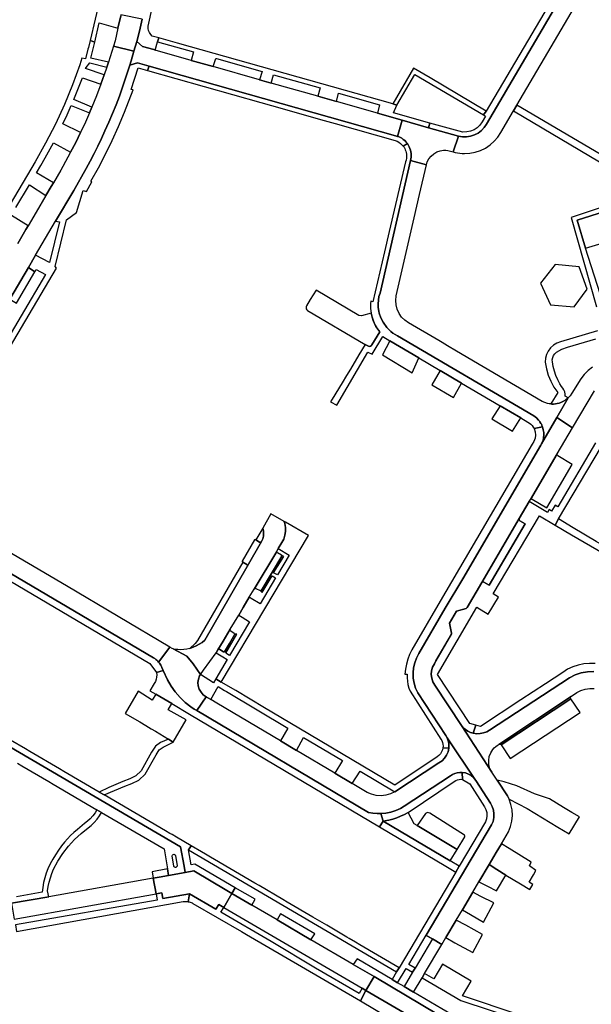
# Model space of a CAD drawing. Header units: metres. Extents: x 127325 to 135234, y 401140 to 409815.
# Tile 77 of 125: x 130156 to 130328, y 407165 to 407460. Entities that reach past the tile are written whole.
import ezdxf

# ---------------------------------------------------------------- set-up
doc = ezdxf.new("R2010")
doc.units = ezdxf.units.M
doc.layers.add('wegvakonderdelen', color=7, linetype='Continuous')

msp = doc.modelspace()

# ---------------------------------------------------------------- linework, layer by layer
at = {"layer": 'wegvakonderdelen'}
for points in [[(130329.78, 407489.98), (130296.21, 407432.95), (130295.46, 407431.83), (130296.05, 407431.48), (130295.02, 407429.74), (130294.36, 407428.81), (130293.53, 407428.01), (130292.57, 407427.39), (130291.51, 407426.96), (130290.39, 407426.73), (130289.25, 407426.72), (130288.12, 407426.93), (130279.33, 407429.41), (130278.95, 407428.01), (130287.87, 407425.48), (130289.09, 407425.26), (130290.33, 407425.24), (130291.56, 407425.44), (130292.73, 407425.83), (130293.82, 407426.41), (130294.8, 407427.17), (130295.64, 407428.08), (130296.32, 407429.12), (130331.42, 407488.85)], [(130331.42, 407488.85), (130296.32, 407429.12), (130295.64, 407428.08), (130294.8, 407427.17), (130293.82, 407426.41), (130292.73, 407425.83), (130291.56, 407425.44), (130290.33, 407425.24), (130289.09, 407425.26), (130287.87, 407425.48), (130286.26, 407420.79), (130286.93, 407420.61), (130287.6, 407420.46), (130288.29, 407420.36), (130288.98, 407420.29), (130289.67, 407420.26), (130291.32, 407420.35), (130292.95, 407420.66), (130294.52, 407421.19), (130296.01, 407421.92), (130297.38, 407422.85), (130298.61, 407423.95), (130299.69, 407425.21), (130300.59, 407426.6), (130304.38, 407433.05), (130305.41, 407434.8), (130334.03, 407483.43)], [(130192.97, 407460.58), (130192.15, 407456.93), (130191.33, 407453.9), (130193.06, 407452.39), (130196.49, 407451.43), (130196.9, 407451.28), (130197.55, 407453.79), (130198.02, 407454.95), (130196, 407455.52), (130195.53, 407455.99), (130195.15, 407456.54), (130194.88, 407457.15), (130194.74, 407457.79), (130194.72, 407458.46), (130197.38, 407470.35)], [(130180.38, 407467.1), (130177.36, 407454.13), (130178.74, 407453.7), (130180.07, 407459.43), (130185.68, 407457.84), (130186.52, 407461.55)], [(130155.08, 407404.04), (130159.11, 407410.85), (130164.09, 407407.67), (130165.66, 407410.34), (130166.32, 407411.45), (130161.28, 407414.52), (130162.53, 407416.67), (130163.87, 407418.96), (130166.32, 407423.47), (130171.5, 407420.63), (130173.02, 407423.57), (130174.49, 407426.55), (130169.16, 407429.14), (130170.45, 407431.91), (130171.69, 407434.7), (130177.15, 407432.45), (130177.91, 407434.22), (130172.46, 407436.47), (130175.04, 407442.98), (130180.58, 407441.05), (130181.59, 407443.87), (130176.01, 407445.73), (130176.12, 407446.07), (130177.29, 407447.5), (130182.39, 407446.22), (130182.87, 407447.67), (130177.61, 407448.88), (130178.74, 407453.7), (130178.74, 407453.7), (130177.36, 407454.13), (130176.89, 407452.1), (130176.65, 407451.55), (130175.96, 407448.66), (130174.87, 407448.92), (130174.27, 407446.91), (130172.08, 407440.88), (130169.63, 407434.94), (130166.93, 407429.1), (130164, 407423.39), (130160.83, 407417.8), (130105.97, 407325.01)], [(130153.29, 407376.63), (130158.84, 407386.09), (130161, 407389.76), (130167, 407400), (130172.42, 407409.22), (130176.13, 407415.8), (130176.13, 407415.8), (130177.35, 407418.02), (130178.52, 407420.26), (130179.66, 407422.52), (130180.75, 407424.8), (130181.81, 407427.09), (130182.99, 407429.65), (130184.11, 407432.24), (130185.16, 407434.84), (130186.16, 407437.48), (130187.1, 407440.13), (130188.41, 407444.1), (130189.24, 407446.75), (130189.66, 407448.09), (130190.48, 407450.95), (130184.35, 407452.47), (130183.88, 407450.87), (130182.87, 407447.67), (130182.39, 407446.22), (130181.59, 407443.87), (130180.58, 407441.05), (130179.28, 407437.62), (130177.91, 407434.22), (130177.15, 407432.45), (130175.96, 407429.68), (130174.49, 407426.55), (130173.02, 407423.57), (130171.5, 407420.63), (130169.2, 407416.41), (130168.54, 407415.28), (130166.32, 407411.45), (130165.66, 407410.34), (130164.09, 407407.67), (130161.16, 407402.68), (130158.75, 407398.58), (130158.08, 407397.44), (130155.66, 407393.32)], [(130143.85, 407346.43), (130167.21, 407385.87), (130166.88, 407386.4), (130170.24, 407400.41), (130173.24, 407402.58), (130173.24, 407402.58), (130175.3, 407409.17), (130176.26, 407408.87), (130177.85, 407411.78), (130177.6, 407411.98), (130179.83, 407416.01), (130181.96, 407420.09), (130183.98, 407424.22), (130185.89, 407428.41), (130187.69, 407432.65), (130190.22, 407439.34), (130189.67, 407439.52), (130191.79, 407446.01), (130194.6, 407445.22), (130195.08, 407446.5), (130191.57, 407447.44), (130189.24, 407446.75), (130188.41, 407444.1), (130187.1, 407440.13), (130186.16, 407437.48), (130185.16, 407434.84), (130184.11, 407432.24), (130182.99, 407429.65), (130181.81, 407427.09), (130180.75, 407424.8), (130179.66, 407422.52), (130178.52, 407420.26), (130177.35, 407418.02), (130176.13, 407415.8), (130172.42, 407409.22), (130167, 407400), (130168.12, 407399.74), (130165.16, 407387.55), (130161, 407389.76), (130158.84, 407386.09), (130160.72, 407384.78), (130161.15, 407385.52), (130163.94, 407383.94), (130149.28, 407359.23)], [(130333.83, 407418.07), (130305.41, 407434.8), (130304.38, 407433.05), (130332.96, 407416.22)], [(130338.27, 407406.62), (130321.75, 407401.11), (130329.32, 407374.3)], [(130155.66, 407393.32), (130158.08, 407397.44), (130158.75, 407398.58), (130153.71, 407401.71)], [(130330.43, 407378.23), (130326.06, 407391.86), (130323.55, 407400.23), (130331.73, 407402.88)], [(130329.67, 407367.11), (130318.52, 407363.74), (130317.42, 407363.34), (130316.41, 407362.74), (130315.54, 407361.96), (130314.84, 407361.02), (130314.33, 407359.97), (130314.03, 407358.84), (130313.95, 407357.67), (130314.3, 407355.71), (130314.85, 407353.8), (130315.61, 407351.97), (130316.57, 407350.22), (130317.7, 407348.59), (130315.65, 407345.15), (130315.89, 407345.13), (130316.45, 407345.13), (130317, 407345.18), (130317.55, 407345.27), (130318.09, 407345.41), (130318.62, 407345.59), (130319.39, 407345.94), (130320.12, 407346.39), (130320.83, 407346.98), (130319.97, 407347.48), (130319.93, 407348.12), (130319.8, 407348.75), (130319.56, 407349.34), (130319.24, 407349.9), (130318.83, 407350.39), (130318.33, 407351.19), (130317.7, 407352.43), (130317.16, 407353.71), (130316.71, 407355.03), (130316.35, 407356.37), (130316.1, 407357.74), (130316.07, 407358.41), (130316.19, 407359.06), (130316.46, 407359.68), (130316.85, 407360.21), (130317.36, 407360.65), (130318.91, 407361.61), (130320.63, 407362.18), (130329.14, 407364.67)], [(130328.16, 407356.18), (130326.83, 407355.18), (130325.64, 407354.02), (130324.6, 407352.73), (130321.96, 407348.36), (130321.44, 407347.63), (130320.83, 407346.98), (130317.41, 407341.05), (130322.16, 407337.97), (130328.71, 407349.07)], [(130329.03, 407333.53), (130317.76, 407314.31), (130316.94, 407314.8), (130315.86, 407313.02), (130315.08, 407313.48), (130314.6, 407312.63), (130309.14, 407315.87), (130306.12, 407310.74), (130306.07, 407310.6), (130306.07, 407310.45), (130306.11, 407310.31), (130306.2, 407310.19), (130306.32, 407310.1), (130307.87, 407309.19), (130297.08, 407290.83), (130295.55, 407291.69), (130295.41, 407291.75), (130295.26, 407291.77), (130295.11, 407291.74), (130294.98, 407291.66), (130294.88, 407291.55), (130290.47, 407284.05), (130290.42, 407283.98), (130290.34, 407283.91), (130290.27, 407283.86), (130290.17, 407283.83), (130287.29, 407283.01), (130285.16, 407279.35), (130285.83, 407276.44), (130285.84, 407276.34), (130285.83, 407276.24), (130285.81, 407276.16), (130281.09, 407268.12), (130280.66, 407267.24), (130280.15, 407266.23), (130279.84, 407265.14), (130279.75, 407264.01), (130279.88, 407262.88), (130280.22, 407261.8), (130280.77, 407260.81), (130288.76, 407248.67), (130289.34, 407248.02), (130290, 407247.45), (130290.73, 407246.98), (130291.52, 407246.62), (130292.36, 407246.37), (130293.14, 407248.77), (130291.33, 407249.25), (130281.6, 407264), (130293.4, 407284.17), (130296.85, 407282.08), (130299.88, 407287.22), (130298.28, 407288.16), (130312.19, 407311.61), (130316.93, 407308.81), (130316.93, 407308.81), (130317.93, 407310.67), (130330.79, 407332.39)], [(130155.51, 407237.41), (130156.89, 407236.6), (130164.93, 407231.9), (130166.26, 407231.12), (130179.4, 407223.44), (130180.8, 407222.63), (130199.56, 407211.66), (130200.58, 407205.65), (130200.91, 407203.73), (130205.9, 407204.6), (130205.56, 407206.54), (130204.5, 407212.31), (130104.83, 407270.57)], [(130104.83, 407270.57), (130204.5, 407212.31), (130205.56, 407206.54), (130205.9, 407204.6), (130208.5, 407205.05), (130218.42, 407199.23), (130219.92, 407198.3), (130220.92, 407200.04), (130208.78, 407207.11), (130207.64, 407206.91), (130206.87, 407211.43), (130207.68, 407212.61), (130203.32, 407215.16), (130203.32, 407215.16), (130201.97, 407215.95), (130201.29, 407216.34), (130199.96, 407217.12), (130181.58, 407227.85), (130180.03, 407228.73), (130169.5, 407234.89), (130168.2, 407235.65), (130159.26, 407240.89), (130157.94, 407241.66), (130153.47, 407244.28)], [(130328.96, 407267.28), (130327.24, 407267.33), (130325.53, 407267.18), (130323.85, 407266.83), (130322.22, 407266.28), (130320.67, 407265.55), (130319.21, 407264.64), (130313.97, 407261.2), (130306.59, 407256.36), (130294.47, 407248.41), (130293.14, 407248.77), (130292.36, 407246.37), (130293.37, 407246.23), (130294.4, 407246.26), (130295.41, 407246.45), (130296.37, 407246.8), (130297.26, 407247.31), (130321.21, 407263.04), (130322.91, 407263.9), (130324.72, 407264.5), (130326.6, 407264.83), (130328.5, 407264.9)], [(130328.5, 407264.9), (130326.6, 407264.83), (130324.72, 407264.5), (130322.91, 407263.9), (130321.21, 407263.04), (130297.26, 407247.31), (130296.37, 407246.8), (130295.41, 407246.45), (130294.4, 407246.26), (130293.37, 407246.23), (130292.36, 407246.37), (130291.52, 407246.62), (130290.73, 407246.98), (130290, 407247.45), (130289.34, 407248.02), (130288.76, 407248.67), (130297.9, 407234.74), (130297.35, 407235.82), (130297.03, 407236.99), (130296.97, 407238.2), (130297.16, 407239.4), (130297.6, 407240.53), (130297.89, 407241.04), (130298.24, 407241.51), (130298.63, 407241.95), (130299.07, 407242.35), (130299.54, 407242.7), (130300.45, 407243.3), (130321.83, 407257.48), (130323.46, 407258.56), (130324.67, 407259.16), (130325.95, 407259.57), (130327.28, 407259.8), (130328.63, 407259.83)], [(130153.73, 407195.36), (130164.94, 407197.33), (130164.57, 407199.08), (130164.78, 407200.42), (130165.07, 407201.74), (130165.43, 407203.04), (130165.87, 407204.32), (130166.39, 407205.58), (130167.66, 407208.01), (130169.14, 407210.31), (130170.81, 407212.48), (130172.68, 407214.49), (130174.71, 407216.33), (130174.71, 407216.33), (130176.74, 407217.96), (130177.71, 407218.74), (130178.61, 407219.61), (130179.42, 407220.55), (130180.16, 407221.56), (130180.8, 407222.63), (130179.4, 407223.44), (130178.82, 407222.47), (130178.14, 407221.56), (130177.38, 407220.72), (130176.55, 407219.95), (130175.65, 407219.26), (130173.52, 407217.5), (130172.47, 407216.61), (130171.46, 407215.68), (130170.51, 407214.69), (130169.61, 407213.65), (130168.77, 407212.57), (130167.85, 407211.27), (130166.98, 407209.93), (130166.16, 407208.56), (130165.4, 407207.16), (130164.7, 407205.73), (130164.17, 407204.37), (130163.73, 407202.98), (130163.38, 407201.57), (130163.12, 407200.13), (130162.94, 407198.68), (130155.24, 407197.32)], [(130279.55, 407157.86), (130260.12, 407169.18), (130258.5, 407166.06), (130266.43, 407161.44)]]:
    msp.add_lwpolyline(points, dxfattribs=at)
for points in [[(130192.97, 407460.58), (130186.6, 407461.91), (130186.52, 407461.55), (130185.68, 407457.84), (130184.82, 407454.09), (130184.35, 407452.47), (130190.48, 407450.95), (130191.33, 407453.9), (130192.15, 407456.93), (130192.97, 407460.58)], [(130203.6, 407453.37), (130198.02, 407454.95), (130197.55, 407453.79), (130208.33, 407450.73), (130207.7, 407448.22), (130214.29, 407446.35), (130215.08, 407448.81), (130215.25, 407448.77), (130229, 407444.86), (130228.15, 407442.41), (130231.66, 407441.42), (130232.42, 407443.89), (130246.37, 407439.93), (130245.67, 407437.45), (130251.28, 407435.86), (130251.9, 407438.36), (130264.24, 407434.86), (130263.58, 407432.37), (130270.99, 407430.27), (130278.95, 407428.01), (130279.33, 407429.41), (130268.42, 407432.5), (130269.41, 407434.75), (130268.16, 407435.14), (130203.6, 407453.37)], [(130196.9, 407451.28), (130196.49, 407451.43), (130193.06, 407452.39), (130191.33, 407453.9), (130190.48, 407450.95), (130189.66, 407448.09), (130189.24, 407446.75), (130191.57, 407447.44), (130195.08, 407446.5), (130269.05, 407425.61), (130269.65, 407425.42), (130270.99, 407430.27), (130263.58, 407432.37), (130251.28, 407435.86), (130245.67, 407437.45), (130231.66, 407441.42), (130228.15, 407442.41), (130214.29, 407446.35), (130207.7, 407448.22), (130196.9, 407451.28)], [(130195.08, 407446.5), (130194.6, 407445.22), (130228.57, 407435.6), (130231.75, 407434.7), (130247.62, 407430.21), (130250.91, 407429.28), (130268.94, 407424.17), (130269.5, 407423.95), (130270.02, 407423.67), (130270.51, 407423.32), (130270.95, 407422.92), (130271.34, 407422.46), (130272.58, 407423.23), (130272.21, 407423.7), (130271.8, 407424.13), (130271.35, 407424.52), (130270.86, 407424.85), (130270.34, 407425.15), (130269.82, 407425.37), (130269.65, 407425.42), (130269.05, 407425.61), (130195.08, 407446.5)], [(130279.38, 407442.98), (130274.44, 407445.87), (130268.16, 407435.14), (130269.41, 407434.75), (130274.85, 407444.01), (130295.46, 407431.83), (130296.21, 407432.95), (130279.38, 407442.98)], [(130287.87, 407425.48), (130278.95, 407428.01), (130270.99, 407430.27), (130269.65, 407425.42), (130269.82, 407425.37), (130270.34, 407425.15), (130270.86, 407424.85), (130271.35, 407424.52), (130271.8, 407424.13), (130272.21, 407423.7), (130272.58, 407423.23), (130273.13, 407422.31), (130273.5, 407421.31), (130273.69, 407420.25), (130273.69, 407419.18), (130273.51, 407418.13), (130278.29, 407416.86), (130278.5, 407417.75), (130279, 407418.68), (130279.67, 407419.51), (130280.47, 407420.19), (130281.38, 407420.73), (130282.38, 407421.09), (130283.42, 407421.26), (130284.07, 407421.27), (130284.73, 407421.2), (130286.26, 407420.79), (130287.87, 407425.48)], [(130264.1, 407372.43), (130263.98, 407372.95), (130263.82, 407374.05), (130263.78, 407375.15), (130263.85, 407376.25), (130264.04, 407377.34), (130264.35, 407378.4), (130273.51, 407418.13), (130273.69, 407419.18), (130273.69, 407420.25), (130273.5, 407421.31), (130273.13, 407422.31), (130272.58, 407423.23), (130271.34, 407422.46), (130271.57, 407422.13), (130271.77, 407421.77), (130271.95, 407421.4), (130272.09, 407421.01), (130272.2, 407420.62), (130272.29, 407420.04), (130272.32, 407419.45), (130272.28, 407418.86), (130272.16, 407418.29), (130271.98, 407417.73), (130267.14, 407396.88), (130265.73, 407390.8), (130262.24, 407375.74), (130261.55, 407376.02), (130261.49, 407375.29), (130261.47, 407374.56), (130261.49, 407373.83), (130261.56, 407373.1), (130261.67, 407372.38), (130261.96, 407371.16), (130262.37, 407369.97), (130262.9, 407368.83), (130263.54, 407367.75), (130264.29, 407366.74), (130261.94, 407362.87), (130261.75, 407362.65), (130261.5, 407362.5), (130261.22, 407362.43), (130260.93, 407362.44), (130260.66, 407362.55), (130259.85, 407363.03), (130258, 407359.87), (130255.45, 407355.57), (130254.31, 407353.68), (130253.03, 407351.53), (130249.96, 407346.56), (130249.51, 407345.78), (130251.37, 407344.82), (130260.67, 407360.69), (130262, 407360.09), (130265.15, 407365.34), (130267.3, 407364.09), (130275.97, 407358.98), (130282.41, 407355.19), (130288.81, 407351.42), (130300.37, 407344.62), (130306.61, 407340.94), (130308.75, 407339.68), (130309.21, 407339.39), (130309.62, 407339.05), (130310, 407338.66), (130310.32, 407338.23), (130310.58, 407337.76), (130313.12, 407338.25), (130313.05, 407338.46), (130312.96, 407338.67), (130312.87, 407338.88), (130312.77, 407339.08), (130312.66, 407339.28), (130312.32, 407339.82), (130312.29, 407339.86), (130311.93, 407340.32), (130311.29, 407340.98), (130310.56, 407341.55), (130269.65, 407365.6), (130268.93, 407365.99), (130268.24, 407366.43), (130267.59, 407366.92), (130266.99, 407367.46), (130266.42, 407368.05), (130265.25, 407369.64), (130264.57, 407370.99), (130264.1, 407372.43)], [(130287.32, 407361.01), (130284.6, 407362.61), (130283, 407363.55), (130281.96, 407364.16), (130272.9, 407369.49), (130271.79, 407370.26), (130270.83, 407371.22), (130270.06, 407372.33), (130269.5, 407373.56), (130269.16, 407374.87), (130269.07, 407376.22), (130269.22, 407377.57), (130274.63, 407400.99), (130276.24, 407407.97), (130278.29, 407416.86), (130273.51, 407418.13), (130264.35, 407378.4), (130264.04, 407377.34), (130263.85, 407376.25), (130263.78, 407375.15), (130263.82, 407374.05), (130263.98, 407372.95), (130264.1, 407372.43), (130264.57, 407370.99), (130265.25, 407369.64), (130266.42, 407368.05), (130266.99, 407367.46), (130267.59, 407366.92), (130268.24, 407366.43), (130268.93, 407365.99), (130269.65, 407365.6), (130310.56, 407341.55), (130311.29, 407340.98), (130311.93, 407340.32), (130312.29, 407339.86), (130312.32, 407339.82), (130312.66, 407339.28), (130312.77, 407339.08), (130312.87, 407338.88), (130312.96, 407338.67), (130313.05, 407338.46), (130313.12, 407338.25), (130313.26, 407337.84), (130313.36, 407337.42), (130313.44, 407336.99), (130313.49, 407336.56), (130313.51, 407336.12), (130313.5, 407335.67), (130313.46, 407335.21), (130313.39, 407334.76), (130313.28, 407334.32), (130313.15, 407333.88), (130312.92, 407333.3), (130312.85, 407333.15), (130317.41, 407341.05), (130320.83, 407346.98), (130320.12, 407346.39), (130319.39, 407345.94), (130318.62, 407345.59), (130318.09, 407345.41), (130317.55, 407345.27), (130317, 407345.18), (130316.45, 407345.13), (130315.89, 407345.13), (130315.65, 407345.15), (130315.12, 407345.21), (130314.6, 407345.31), (130313.78, 407345.56), (130313, 407345.91), (130287.32, 407361.01)], [(130331.73, 407402.88), (130323.55, 407400.23), (130326.06, 407391.86), (130334.74, 407394.44), (130331.73, 407402.88)], [(130160.72, 407384.78), (130158.84, 407386.09), (130153.29, 407376.63), (130155.24, 407375.41), (130160.72, 407384.78)], [(130312.48, 407381.38), (130315.53, 407374.84), (130322.59, 407374.31), (130326.51, 407379.54), (130324.08, 407386.31), (130316.96, 407387.02), (130312.48, 407381.38)], [(130261.96, 407371.16), (130261.67, 407372.38), (130258.82, 407371.61), (130258.01, 407371.7), (130245.19, 407379.32), (130243.43, 407376.46), (130242.28, 407374.59), (130242.16, 407374.29), (130242.14, 407373.97), (130242.22, 407373.66), (130242.39, 407373.39), (130242.63, 407373.19), (130259.85, 407363.03), (130260.66, 407362.55), (130260.93, 407362.44), (130261.22, 407362.43), (130261.5, 407362.5), (130261.75, 407362.65), (130261.94, 407362.87), (130264.29, 407366.74), (130263.68, 407367.54), (130263.14, 407368.39), (130262.67, 407369.28), (130262.28, 407370.2), (130261.96, 407371.16)], [(130267.3, 407364.09), (130265.1, 407359.87), (130274.01, 407354.53), (130275.97, 407358.98), (130267.3, 407364.09)], [(130288.81, 407351.42), (130282.41, 407355.19), (130279.91, 407350.87), (130286.37, 407347.05), (130288.81, 407351.42)], [(130306.61, 407340.94), (130300.37, 407344.62), (130297.87, 407340.73), (130304.15, 407337.03), (130306.61, 407340.94)], [(130302.93, 407216.8), (130303.55, 407218.36), (130303.93, 407220), (130304.08, 407221.67), (130303.98, 407223.35), (130303.64, 407224.99), (130303.07, 407226.57), (130302.57, 407227.56), (130299.5, 407232.3), (130297.9, 407234.74), (130288.76, 407248.67), (130280.77, 407260.81), (130280.22, 407261.8), (130279.88, 407262.88), (130279.75, 407264.01), (130279.84, 407265.14), (130280.15, 407266.23), (130280.66, 407267.24), (130281.09, 407268.12), (130285.77, 407276.07), (130285.81, 407276.16), (130285.83, 407276.24), (130285.84, 407276.34), (130285.84, 407276.34), (130285.83, 407276.44), (130285.16, 407279.35), (130287.29, 407283.01), (130290.17, 407283.83), (130290.27, 407283.86), (130290.34, 407283.91), (130290.42, 407283.98), (130290.47, 407284.05), (130294.88, 407291.55), (130306.12, 407310.74), (130309.14, 407315.87), (130309.5, 407316.48), (130317.54, 407330.15), (130322.16, 407337.97), (130317.41, 407341.05), (130312.85, 407333.15), (130312.64, 407332.74), (130289.19, 407292.73), (130283.93, 407283.86), (130276.03, 407270.29), (130275.3, 407268.93), (130274.76, 407267.49), (130274.42, 407265.98), (130274.27, 407264.45), (130274.32, 407262.91), (130274.58, 407261.39), (130275.03, 407259.92), (130275.67, 407258.52), (130284.08, 407245.73), (130284.48, 407245.02), (130293.05, 407232.33), (130293.16, 407232.16), (130297.48, 407225.43), (130298.03, 407224.43), (130298.4, 407223.34), (130298.56, 407222.2), (130298.52, 407221.06), (130298.27, 407219.94), (130297.83, 407218.88), (130278.25, 407185.85), (130280.11, 407184.71), (130282.94, 407183.05), (130284.14, 407185.09), (130287.23, 407190.3), (130289.08, 407193.41), (130292.2, 407198.69), (130294.03, 407201.78), (130297.12, 407206.99), (130299.24, 407210.58), (130300.78, 407213.17), (130302.93, 407216.8)], [(130312.85, 407333.15), (130312.92, 407333.3), (130313.15, 407333.88), (130313.28, 407334.32), (130313.39, 407334.76), (130313.46, 407335.21), (130313.5, 407335.67), (130313.51, 407336.12), (130313.49, 407336.56), (130313.44, 407336.99), (130313.36, 407337.42), (130313.26, 407337.84), (130313.12, 407338.25), (130310.58, 407337.76), (130310.9, 407336.82), (130311, 407335.83), (130310.87, 407334.85), (130310.52, 407333.92), (130309.97, 407333.1), (130282.36, 407285.98), (130273.9, 407271.37), (130273.22, 407270.01), (130272.68, 407268.59), (130272.26, 407267.13), (130271.98, 407265.64), (130271.83, 407264.13), (130272.5, 407264.08), (130272.48, 407263.03), (130272.56, 407261.98), (130272.74, 407260.95), (130273.02, 407259.93), (130273.4, 407258.95), (130282.64, 407244.63), (130282.91, 407244.15), (130283.1, 407243.63), (130283.22, 407243.09), (130283.26, 407242.53), (130283.22, 407241.98), (130285, 407241.86), (130285.04, 407242.51), (130285.01, 407243.16), (130284.9, 407243.8), (130284.73, 407244.42), (130284.48, 407245.02), (130284.08, 407245.73), (130275.67, 407258.52), (130275.03, 407259.92), (130274.58, 407261.39), (130274.32, 407262.91), (130274.27, 407264.45), (130274.42, 407265.98), (130274.76, 407267.49), (130275.3, 407268.93), (130276.03, 407270.29), (130283.93, 407283.86), (130289.19, 407292.73), (130312.64, 407332.74), (130312.85, 407333.15)], [(130322.05, 407326.99), (130317.72, 407329.54), (130317.62, 407329.63), (130317.54, 407329.75), (130317.5, 407329.88), (130317.5, 407330.02), (130317.54, 407330.15), (130309.5, 407316.48), (130309.59, 407316.56), (130309.7, 407316.62), (130309.82, 407316.64), (130309.94, 407316.63), (130310.06, 407316.59), (130314.4, 407314.02), (130322.05, 407326.99)], [(130125.46, 407318.91), (130121.02, 407321.63), (130120.28, 407320.38), (130118.7, 407317.69), (130116.75, 407314.36), (130123.49, 407311.94), (130196.42, 407268.96), (130196.75, 407268.76), (130197.06, 407268.53), (130197.35, 407268.29), (130197.63, 407268.02), (130197.89, 407267.74), (130201.32, 407272.2), (130170.27, 407290.59), (130126.28, 407316.41), (130126.24, 407316.54), (130125.46, 407318.91)], [(130123.49, 407311.94), (130122.55, 407310.16), (130195.32, 407267.26), (130197.25, 407264.57), (130199.32, 407265.15), (130198.92, 407266.05), (130198.76, 407266.42), (130198.58, 407266.77), (130198.37, 407267.11), (130198.14, 407267.43), (130197.89, 407267.74), (130197.63, 407268.02), (130197.35, 407268.29), (130197.06, 407268.53), (130196.75, 407268.76), (130196.42, 407268.96), (130123.49, 407311.94)], [(130233.38, 407300.87), (130233.49, 407301.05), (130233.82, 407301.76), (130234.91, 407303.59), (130235.45, 407304.63), (130235.82, 407305.76), (130236, 407306.92), (130235.98, 407308.1), (130235.77, 407309.27), (130235.59, 407309.87), (130231.59, 407312.14), (130229.15, 407307.93), (130229.34, 407307.12), (130229.4, 407306.29), (130229.34, 407305.47), (130229.15, 407304.66), (130228.83, 407303.89), (130224.51, 407296.37), (130211.76, 407274.3), (130210.96, 407273.64), (130210.1, 407273.06), (130209.2, 407272.56), (130208.25, 407272.15), (130207.26, 407271.83), (130206.37, 407271.62), (130205.47, 407271.49), (130204.55, 407271.43), (130203.64, 407271.45), (130202.73, 407271.54), (130202.24, 407271.73), (130206.37, 407269.45), (130208.26, 407267.24), (130210.49, 407264.04), (130211.39, 407265.29), (130215.15, 407270.52), (130215.63, 407271.37), (130217.26, 407274.04), (130219.4, 407277.57), (130221.96, 407281.78), (130223.31, 407284.07), (130225.13, 407287.17), (130226.63, 407289.62), (130233.38, 407300.87)], [(130242.85, 407305.68), (130235.99, 407309.64), (130235.59, 407309.87), (130235.77, 407309.27), (130235.98, 407308.1), (130236, 407306.92), (130235.82, 407305.76), (130235.45, 407304.63), (130234.91, 407303.59), (130233.82, 407301.76), (130237.08, 407299.75), (130233.55, 407293.86), (130232.43, 407294.51), (130235.46, 407299.43), (130234.78, 407299.77), (130234.86, 407299.52), (130228.65, 407289.12), (130228.42, 407289.15), (130228.95, 407288.62), (130231.96, 407293.59), (130233.02, 407292.97), (130228.4, 407285.23), (130225.7, 407286.83), (130225.13, 407287.17), (130223.31, 407284.07), (130221.96, 407281.78), (130222.97, 407281.17), (130225.2, 407279.83), (130219.16, 407269.69), (130218.03, 407270.35), (130221.39, 407276.07), (130220.82, 407276.08), (130219.17, 407273.32), (130217.68, 407270.82), (130217.42, 407270.82), (130216.24, 407271.5), (130216.12, 407271.55), (130215.98, 407271.56), (130215.85, 407271.53), (130215.73, 407271.46), (130215.63, 407271.37), (130215.15, 407270.52), (130217.22, 407269.28), (130218.46, 407268.54), (130215.04, 407262.66), (130216.7, 407261.7), (130242.85, 407305.68)], [(130306.32, 407310.1), (130306.2, 407310.19), (130306.11, 407310.31), (130306.07, 407310.45), (130306.07, 407310.6), (130306.12, 407310.74), (130294.88, 407291.55), (130294.98, 407291.66), (130295.11, 407291.74), (130295.26, 407291.77), (130295.41, 407291.75), (130295.55, 407291.69), (130297.08, 407290.83), (130307.87, 407309.19), (130306.32, 407310.1)], [(130329.23, 407303.93), (130322.31, 407308.01), (130317.93, 407310.67), (130316.93, 407308.81), (130321.87, 407305.91), (130329.46, 407301.44), (130339.65, 407295.46), (130341.18, 407294.57), (130342.14, 407296.46), (130339.16, 407298.24), (130337.24, 407299.3), (130329.23, 407303.93)], [(130229.15, 407307.93), (130227.08, 407304.36), (130228.17, 407303.68), (130228.32, 407303.65), (130228.47, 407303.65), (130228.61, 407303.7), (130228.73, 407303.78), (130228.83, 407303.89), (130229.15, 407304.66), (130229.34, 407305.47), (130229.4, 407306.29), (130229.34, 407307.12), (130229.15, 407307.93)], [(130228.83, 407303.89), (130228.73, 407303.78), (130228.61, 407303.7), (130228.47, 407303.65), (130228.32, 407303.65), (130228.17, 407303.68), (130227.08, 407304.36), (130226.92, 407304.46), (130226.66, 407304.43), (130222.94, 407297.96), (130223.01, 407297.75), (130223.18, 407297.65), (130224.35, 407296.97), (130224.46, 407296.88), (130224.53, 407296.77), (130224.57, 407296.64), (130224.56, 407296.5), (130224.51, 407296.37), (130228.83, 407303.89)], [(130234.86, 407299.52), (130234.78, 407299.77), (130233.58, 407300.51), (130233.38, 407300.87), (130226.63, 407289.62), (130226.9, 407289.85), (130227.11, 407289.75), (130228.42, 407289.15), (130228.65, 407289.12), (130234.86, 407299.52)], [(130224.51, 407296.37), (130224.56, 407296.5), (130224.57, 407296.64), (130224.53, 407296.77), (130224.46, 407296.88), (130224.35, 407296.97), (130223.18, 407297.65), (130209.6, 407274.23), (130208.9, 407273.25), (130207.26, 407271.83), (130208.25, 407272.15), (130209.2, 407272.56), (130210.1, 407273.06), (130210.96, 407273.64), (130211.76, 407274.3), (130224.51, 407296.37)], [(130220.82, 407276.08), (130220.59, 407276.25), (130219.57, 407276.96), (130219.46, 407277.05), (130219.38, 407277.16), (130219.34, 407277.3), (130219.35, 407277.44), (130219.4, 407277.57), (130217.26, 407274.04), (130215.63, 407271.37), (130215.73, 407271.46), (130215.85, 407271.53), (130215.98, 407271.56), (130216.12, 407271.55), (130216.24, 407271.5), (130217.42, 407270.82), (130217.68, 407270.82), (130219.17, 407273.32), (130220.82, 407276.08)], [(130210.16, 407263.56), (130210.49, 407264.04), (130208.26, 407267.24), (130206.37, 407269.45), (130202.24, 407271.73), (130202, 407271.82), (130201.32, 407272.2), (130197.89, 407267.74), (130198.14, 407267.43), (130198.37, 407267.11), (130198.58, 407266.77), (130198.76, 407266.42), (130198.92, 407266.05), (130199.32, 407265.15), (130200.55, 407262.41), (130201.65, 407260.54), (130202.91, 407258.77), (130204.34, 407257.14), (130205.91, 407255.64), (130207.62, 407254.3), (130208.62, 407253.64), (130209.4, 407253.17), (130212.15, 407257.32), (130211.31, 407257.92), (130210.63, 407258.69), (130210.12, 407259.58), (130209.81, 407260.55), (130209.71, 407261.57), (130209.83, 407262.59), (130210.16, 407263.56)], [(130209.4, 407253.17), (130208.62, 407253.64), (130207.62, 407254.3), (130205.91, 407255.64), (130204.34, 407257.14), (130202.91, 407258.77), (130201.65, 407260.54), (130200.55, 407262.41), (130199.32, 407265.15), (130197.25, 407264.57), (130197.34, 407263.9), (130197.32, 407263.22), (130197.19, 407262.55), (130196.95, 407261.91), (130196.61, 407261.32), (130195.32, 407259.14), (130197.05, 407258.12), (130201.88, 407255.25), (130207.17, 407252.12), (130264.22, 407218.3), (130265.34, 407219.97), (130264.55, 407222.26), (130263.47, 407222.25), (130262.16, 407222.37), (130260.88, 407222.61), (130209.4, 407253.17)], [(130239.95, 407247.91), (130229.7, 407254.01), (130221.04, 407259.17), (130216.7, 407261.7), (130215.04, 407262.66), (130214.36, 407261.49), (130210.49, 407264.04), (130210.16, 407263.56), (130209.83, 407262.59), (130209.71, 407261.57), (130209.81, 407260.55), (130210.12, 407259.58), (130210.63, 407258.69), (130211.31, 407257.92), (130212.15, 407257.32), (130213.56, 407256.54), (130215.78, 407260.38), (130217.69, 407259.22), (130218.26, 407258.88), (130236.69, 407247.92), (130234.44, 407244.1), (130239.25, 407241.24), (130241.41, 407245.1), (130253.08, 407238.16), (130250.76, 407234.41), (130256.04, 407231.27), (130258.35, 407235.03), (130268.83, 407228.79), (130282.05, 407237.48), (130282.96, 407238.1), (130283.73, 407238.88), (130284.34, 407239.78), (130284.77, 407240.79), (130285, 407241.86), (130283.22, 407241.98), (130283.07, 407241.35), (130282.83, 407240.76), (130282.48, 407240.21), (130282.05, 407239.73), (130281.55, 407239.33), (130268.78, 407230.75), (130239.95, 407247.91)], [(130200.8, 407253.42), (130201.88, 407255.25), (130197.05, 407258.12), (130196.01, 407256.33), (130191.8, 407258.96), (130187.83, 407252.34), (130192.22, 407249.8), (130194.02, 407248.72), (130195.72, 407247.7), (130196.97, 407246.95), (130200.84, 407244.55), (130202.24, 407243.68), (130206.15, 407250.37), (130200.8, 407253.42)], [(130256.04, 407231.27), (130250.76, 407234.41), (130239.25, 407241.24), (130234.44, 407244.1), (130215.39, 407255.44), (130213.56, 407256.54), (130212.15, 407257.32), (130209.4, 407253.17), (130260.88, 407222.61), (130262.16, 407222.37), (130263.47, 407222.25), (130264.55, 407222.26), (130264.79, 407222.26), (130266.12, 407222.39), (130267.62, 407222.7), (130269.1, 407223.19), (130270.51, 407223.83), (130271.63, 407224.5), (130285.47, 407233.6), (130286.11, 407234), (130286.8, 407234.3), (130287.53, 407234.51), (130288.28, 407234.61), (130289.03, 407234.61), (130289.97, 407234.45), (130290.87, 407234.14), (130291.7, 407233.67), (130292.43, 407233.06), (130293.05, 407232.33), (130284.48, 407245.02), (130284.73, 407244.42), (130284.9, 407243.8), (130285.01, 407243.16), (130285.04, 407242.51), (130285, 407241.86), (130284.77, 407240.79), (130284.34, 407239.78), (130283.73, 407238.88), (130282.96, 407238.1), (130282.05, 407237.48), (130268.83, 407228.79), (130267.52, 407228.17), (130266.12, 407227.77), (130264.67, 407227.62), (130263.23, 407227.72), (130261.81, 407228.06), (130260.48, 407228.63), (130256.04, 407231.27)], [(130300.75, 407242.9), (130321.59, 407256.71), (130321.52, 407256.85), (130321.5, 407257.01), (130321.53, 407257.16), (130321.6, 407257.3), (130321.72, 407257.41), (130300.05, 407243.04), (130300.2, 407243.1), (130300.35, 407243.12), (130300.51, 407243.09), (130300.64, 407243.01), (130300.75, 407242.9)], [(130300.75, 407242.9), (130303.42, 407238.83), (130324.4, 407252.63), (130321.59, 407256.71), (130300.75, 407242.9)], [(130202.24, 407243.68), (130200.84, 407244.55), (130198.51, 407243.6), (130196.94, 407242.52), (130195.8, 407240.67), (130192.64, 407235.1), (130191.06, 407233.55), (130189.29, 407232.69), (130187.19, 407231.91), (130183, 407230.05), (130180.03, 407228.73), (130181.58, 407227.85), (130187.77, 407230.45), (130189.91, 407231.25), (130191.97, 407232.26), (130193.9, 407234.14), (130197.14, 407239.88), (130198.1, 407241.42), (130199.26, 407242.22), (130202.24, 407243.68)], [(130286.64, 407231.87), (130287.09, 407232.16), (130287.57, 407232.37), (130288.08, 407232.5), (130288.61, 407232.55), (130289.14, 407232.51), (130289.03, 407234.61), (130288.28, 407234.61), (130287.53, 407234.51), (130286.8, 407234.3), (130286.11, 407234), (130285.47, 407233.6), (130271.63, 407224.5), (130270.51, 407223.83), (130269.1, 407223.19), (130267.62, 407222.7), (130266.12, 407222.39), (130264.79, 407222.26), (130264.55, 407222.26), (130265.34, 407219.97), (130267, 407220.32), (130268.2, 407220.64), (130269.39, 407221.03), (130270.54, 407221.5), (130271.67, 407222.03), (130272.76, 407222.63), (130286.64, 407231.87)], [(130297.83, 407218.88), (130298.27, 407219.94), (130298.52, 407221.06), (130298.56, 407222.2), (130298.4, 407223.34), (130298.03, 407224.43), (130297.48, 407225.43), (130293.16, 407232.16), (130293.05, 407232.33), (130292.43, 407233.06), (130291.7, 407233.67), (130290.87, 407234.14), (130289.97, 407234.45), (130289.03, 407234.61), (130289.14, 407232.51), (130291.33, 407231.15), (130295.69, 407224.34), (130296.13, 407223.49), (130296.38, 407222.57), (130296.45, 407221.62), (130296.32, 407220.68), (130296, 407219.78), (130288.1, 407206.53), (130287.09, 407204.74), (130270.1, 407176.05), (130269.35, 407174.85), (130267.99, 407172.5), (130269.63, 407171.5), (130272.23, 407175.82), (130274.15, 407174.7), (130274.88, 407175.92), (130273.03, 407177.05), (130278.25, 407185.85), (130297.83, 407218.88)], [(130299.5, 407232.3), (130302.57, 407227.56), (130303.07, 407226.57), (130308.56, 407223.77), (130317.72, 407218.19), (130321.12, 407216.17), (130324.18, 407221.31), (130321.97, 407222.63), (130319.46, 407224.13), (130315.17, 407226.7), (130310.69, 407228.22), (130305.39, 407230.59), (130301.61, 407231.79), (130299.5, 407232.3)], [(130275.54, 407218.66), (130274.62, 407219.21), (130272.76, 407222.63), (130271.67, 407222.03), (130270.54, 407221.5), (130269.39, 407221.03), (130268.2, 407220.64), (130267, 407220.32), (130265.34, 407219.97), (130285.45, 407208.1), (130287.46, 407211.53), (130275.54, 407218.66)], [(130275.54, 407218.66), (130287.46, 407211.53), (130289.77, 407215.34), (130289.79, 407215.56), (130289.74, 407215.79), (130279.34, 407222.4), (130278.58, 407222.57), (130278, 407222.34), (130275.54, 407218.66)], [(130265.34, 407219.97), (130264.22, 407218.3), (130284.15, 407206.48), (130287.09, 407204.74), (130288.1, 407206.53), (130285.45, 407208.1), (130265.34, 407219.97)], [(130236.47, 407195.74), (130235.14, 407196.53), (130228.04, 407200.68), (130226.76, 407201.43), (130214.68, 407208.51), (130213.51, 407209.2), (130212.01, 407210.08), (130210.78, 407210.79), (130207.68, 407212.61), (130206.87, 407211.43), (130269.35, 407174.85), (130270.1, 407176.05), (130258.3, 407182.95), (130256.99, 407183.72), (130255.13, 407184.81), (130254.39, 407185.25), (130249.37, 407188.19), (130248.39, 407188.76), (130245.61, 407190.39), (130244.19, 407191.22), (130236.47, 407195.74)], [(130303.16, 407211.84), (130300.78, 407213.17), (130299.24, 407210.58), (130297.12, 407206.99), (130299.38, 407205.5), (130302.13, 407203.75), (130306.53, 407201.17), (130309.34, 407199.54), (130310.21, 407201.02), (130309.08, 407201.68), (130310.4, 407203.92), (130311.16, 407205.23), (130309.18, 407206.55), (130309.72, 407207.69), (130303.16, 407211.84)], [(130201.95, 407209.56), (130202.04, 407209.84), (130202.28, 407210.03), (130202.58, 407210.05), (130202.84, 407209.9), (130202.97, 407209.63), (130203.45, 407206.69), (130203.46, 407206.54), (130203.41, 407206.39), (130203.32, 407206.26), (130203.19, 407206.16), (130203.05, 407206.1), (130202.89, 407206.1), (130202.73, 407206.15), (130202.6, 407206.25), (130202.51, 407206.38), (130202.46, 407206.53), (130201.95, 407209.56)], [(130302.13, 407203.75), (130299.38, 407205.5), (130297.12, 407206.99), (130294.03, 407201.78), (130296.61, 407200.47), (130299.31, 407199.06), (130302.13, 407203.75)], [(130200.58, 407205.65), (130195.94, 407204.82), (130196.25, 407202.86), (130198.07, 407203.24), (130200.91, 407203.73), (130200.58, 407205.65)], [(130205.9, 407204.6), (130200.91, 407203.73), (130198.07, 407203.24), (130196.25, 407202.86), (130197.14, 407198.19), (130198.92, 407198.51), (130199.22, 407196.8), (130207.2, 407198.19), (130215.09, 407193.57), (130215.95, 407195.03), (130217.52, 407194.11), (130219.92, 407198.3), (130218.42, 407199.23), (130208.5, 407205.05), (130205.9, 407204.6)], [(130197.14, 407198.19), (130196.25, 407202.86), (130164.94, 407197.33), (130153.73, 407195.36), (130154.58, 407190.62), (130197.14, 407198.19)], [(130220.92, 407200.04), (130219.92, 407198.3), (130225.89, 407194.81), (130226.9, 407196.59), (130220.92, 407200.04)], [(130205.29, 407195.9), (130205.59, 407195.92), (130205.89, 407195.92), (130206.19, 407195.91), (130206.49, 407195.88), (130206.79, 407195.83), (130207.2, 407198.19), (130199.22, 407196.8), (130198.92, 407198.51), (130197.14, 407198.19), (130197.45, 407196.35), (130154.92, 407188.94), (130155.3, 407186.87), (130205.29, 407195.9)], [(130217.52, 407194.11), (130215.95, 407195.03), (130215.09, 407193.57), (130207.2, 407198.19), (130206.79, 407195.83), (130207.08, 407195.77), (130207.37, 407195.68), (130207.66, 407195.59), (130207.94, 407195.47), (130208.21, 407195.34), (130222.78, 407186.86), (130224.3, 407185.97), (130258.5, 407166.06), (130260.12, 407169.18), (130258.95, 407169.86), (130258.06, 407168.29), (130244.95, 407175.9), (130231.66, 407183.9), (130216.62, 407192.73), (130217.52, 407194.11)], [(130243.62, 407184.44), (130233.46, 407190.38), (130225.89, 407194.81), (130219.92, 407198.3), (130217.52, 407194.11), (130258.95, 407169.86), (130260.12, 407169.18), (130262.55, 407173.36), (130256.29, 407177.03), (130243.62, 407184.44)], [(130298.48, 407195.47), (130294.59, 407197.45), (130292.2, 407198.69), (130289.08, 407193.41), (130291.49, 407191.99), (130295.37, 407189.74), (130298.48, 407195.47)], [(130233.46, 407190.38), (130243.62, 407184.44), (130244.81, 407186.24), (130234.49, 407192.16), (130233.46, 407190.38)], [(130295.1, 407186.01), (130290.1, 407188.76), (130287.23, 407190.3), (130284.14, 407185.09), (130286.8, 407183.47), (130292.17, 407180.61), (130295.1, 407186.01)], [(130282.94, 407183.05), (130280.11, 407184.71), (130274.88, 407175.92), (130274.15, 407174.7), (130271.57, 407170.37), (130274.45, 407168.69), (130276.98, 407172.99), (130277.73, 407174.26), (130282.94, 407183.05)], [(130274.45, 407168.69), (130271.57, 407170.37), (130269.63, 407171.5), (130267.99, 407172.5), (130263.55, 407175.11), (130257.54, 407178.75), (130256.29, 407177.03), (130262.55, 407173.36), (130281.88, 407161.9), (130315, 407142.56), (130316.03, 407144.33), (130282.95, 407163.72), (130274.45, 407168.69)], [(130277.73, 407174.26), (130276.98, 407172.99), (130288.57, 407166.18), (130297.46, 407163.3), (130305.65, 407160.5), (130313.43, 407157.58), (130321.72, 407154.32), (130338.68, 407147.15), (130339.83, 407146.83), (130340.83, 407146.83), (130372.9, 407148.7), (130372.77, 407150.17), (130340.3, 407148.27), (130339.75, 407148.32), (130322.32, 407155.64), (130313.97, 407158.98), (130306.1, 407161.87), (130289.13, 407167.63), (130291.73, 407172.01), (130283.08, 407177.08), (130280.48, 407172.67), (130277.73, 407174.26)], [(130262.55, 407173.36), (130260.12, 407169.18), (130279.55, 407157.86), (130281.88, 407161.9), (130262.55, 407173.36)]]:
    msp.add_lwpolyline(points, close=True, dxfattribs=at)

doc.saveas('drawing.dxf')
